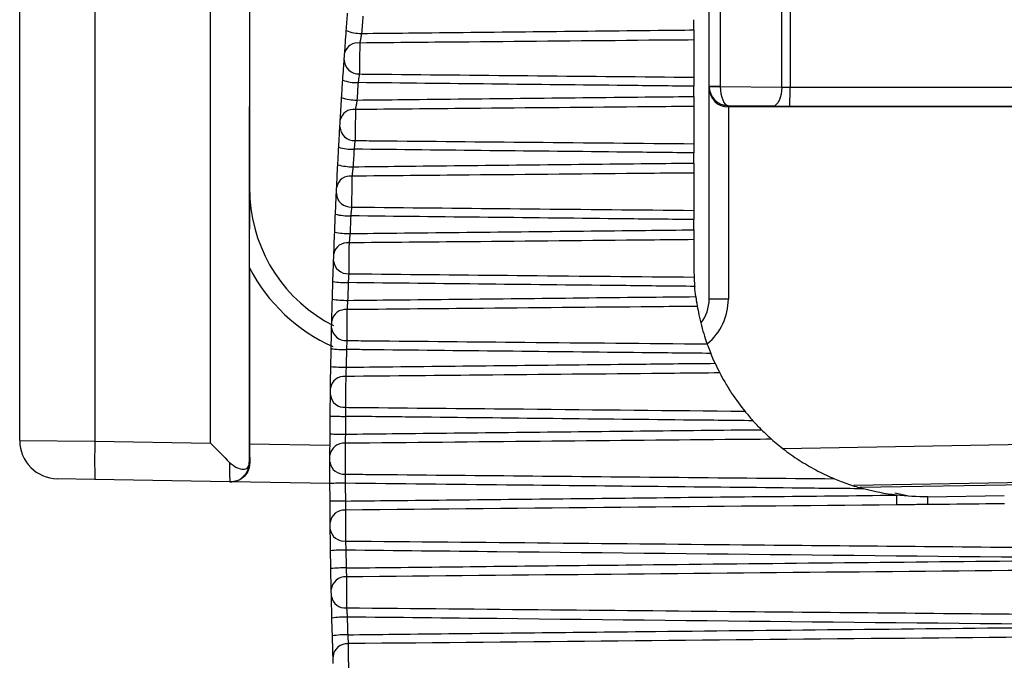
# Model space of a CAD drawing. Header units: millimetres. Extents: x 15358 to 16483, y 10132 to 11382.
# Tile 111 of 166: x 16172 to 16185, y 10672 to 10681. Entities that reach past the tile are written whole.
import ezdxf

# ---------------------------------------------------------------- set-up
doc = ezdxf.new("R2010")
doc.units = ezdxf.units.MM

msp = doc.modelspace()

# ---------------------------------------------------------------- linework, layer by layer
at = {"color": 7, "linetype": 'Continuous', "lineweight": 25}
for p, q in [((16172.918, 10689.931), (16172.918, 10675.27)), ((16171.936, 10675.279), (16171.936, 10689.666)), ((16174.428, 10675.244), (16174.428, 10686.253)), ((16174.937, 10686.253), (16174.937, 10679.633)), ((16181.883, 10679.89), (16181.883, 10685.71)), ((16181.992, 10685.71), (16181.992, 10679.889)), ((16180.936, 10679.899), (16180.936, 10685.689)), ((16181.081, 10685.689), (16181.081, 10679.899)), ((16180.736, 10680.635), (16180.736, 10680.768)), ((16180.736, 10680.504), (16180.736, 10680.018)), ((16180.736, 10679.767), (16180.736, 10679.9)), ((16180.936, 10679.899), (16181.081, 10679.899)), ((16180.936, 10679.876), (16180.936, 10679.899)), ((16180.936, 10677.122), (16180.936, 10679.876)), ((16181.081, 10679.897), (16181.883, 10679.89)), ((16181.992, 10679.889), (16187.736, 10679.887)), ((16174.933, 10679.634), (16174.933, 10674.995)), ((16174.933, 10679.634), (16174.937, 10679.631)), ((16174.937, 10679.633), (16174.937, 10679.631)), ((16174.937, 10678.561), (16174.937, 10679.631)), ((16174.937, 10679.631), (16174.937, 10678.561)), ((16180.736, 10679.637), (16180.736, 10679.15)), ((16181.769, 10679.64), (16181.186, 10679.645)), ((16181.186, 10679.645), (16181.186, 10679.631)), ((16187.736, 10679.631), (16181.186, 10679.631)), ((16181.186, 10679.631), (16181.186, 10677.122)), ((16187.736, 10679.637), (16181.988, 10679.639)), ((16180.736, 10678.898), (16180.736, 10679.031)), ((16180.736, 10678.768), (16180.736, 10678.281)), ((16174.937, 10678.561), (16174.937, 10678.561)), ((16180.736, 10678.027), (16180.736, 10678.161)), ((16180.736, 10677.899), (16180.736, 10677.544)), ((16174.937, 10677.53), (16174.937, 10675.235)), ((16181.186, 10677.122), (16180.936, 10677.122)), ((16171.936, 10675.279), (16172.918, 10675.27)), ((16172.918, 10675.27), (16174.428, 10675.244)), ((16174.937, 10675.235), (16175.986, 10675.217)), ((16181.899, 10675.174), (16186.656, 10675.257)), ((16174.934, 10674.99), (16174.938, 10674.99)), ((16172.918, 10674.771), (16172.427, 10674.779)), ((16174.68, 10674.74), (16172.918, 10674.771)), ((16174.691, 10674.74), (16174.68, 10674.74)), ((16175.986, 10674.717), (16174.691, 10674.74)), ((16185.758, 10674.741), (16182.824, 10674.69)), ((16185.677, 10674.713), (16182.902, 10674.665)), ((16183.519, 10674.559), (16183.358, 10674.593)), ((16183.788, 10674.545), (16184.788, 10674.562))]:
    msp.add_line(p, q, dxfattribs=at)
at = {"color": 7, "linetype": 'Continuous', "lineweight": 25, "flags": 128}
for points in [[(16181.883, 10679.89), (16181.88, 10679.842), (16181.874, 10679.795), (16181.863, 10679.752), (16181.849, 10679.715), (16181.832, 10679.683), (16181.812, 10679.66), (16181.791, 10679.645), (16181.769, 10679.64)], [(16183.379, 10674.566), (16183.379, 10674.547), (16183.38, 10674.528), (16183.38, 10674.51), (16183.38, 10674.493), (16183.38, 10674.477), (16183.38, 10674.463), (16183.38, 10674.45), (16183.381, 10674.439)]]:
    msp.add_lwpolyline(points, dxfattribs=at)
at = {"color": 7, "linetype": 'Continuous', "lineweight": 25}
for centre, radius, start, end in [((16176.384, 10681.065), 0.476, 247.1543, 271.7552), ((16176.347, 10680.291), 0.175, 80.7878, 165.7374), ((16176.36, 10680.248), 0.188, 181.4037, 272.8685), ((16176.338, 10680.479), 0.532, 249.6926, 271.6014), ((16180.955, 10684.946), 5.051, 269.788, 271.4374), ((16178.26, 10679.829), 3.732, 357.0807, 0.9193), ((16176.323, 10680.276), 0.556, 250.601, 271.5419), ((16176.292, 10679.422), 0.176, 81.4415, 166.8724), ((16176.303, 10679.379), 0.187, 182.3971, 273.2584), ((16176.285, 10679.716), 0.638, 253.1823, 271.3609), ((16176.273, 10679.524), 0.674, 254.1111, 271.2919), ((16176.247, 10678.551), 0.177, 82.073, 167.9914), ((16177.187, 10678.561), 2.25, 180, 183.4645), ((16176.937, 10678.561), 2, 180, 183.5534), ((16176.937, 10678.561), 2, 183.5534, 243.0942), ((16176.256, 10678.51), 0.186, 183.4011, 273.6726), ((16176.242, 10679.013), 0.804, 256.7291, 271.0874), ((16176.232, 10678.843), 0.865, 257.6748, 271.0103), ((16176.212, 10677.68), 0.179, 82.6817, 169.095), ((16176.218, 10677.639), 0.185, 184.4162, 274.1113), ((16176.937, 10678.561), 2.25, 207.266, 246.0647), ((16176.209, 10678.437), 1.099, 260.3224, 270.7867), ((16176.202, 10678.327), 1.22, 261.2812, 270.7033), ((16180.436, 10677.122), 0.5, 321.4762, 0), ((16180.436, 10677.122), 0.75, 309.3361, 0), ((16176.187, 10676.807), 0.18, 83.2673, 170.1839), ((16176.191, 10676.767), 0.184, 185.4425, 274.5745), ((16176.187, 10678.228), 1.762, 263.9503, 270.4655), ((16176.183, 10678.336), 2.101, 264.9182, 270.3777), ((16176.172, 10675.935), 0.181, 83.8294, 171.2589), ((16176.174, 10675.894), 0.183, 186.4806, 275.0621), ((16176.178, 10680.123), 4.529, 267.6005, 270.1312), ((16176.182, 10683.168), 7.806, 268.573, 270.0411), ((16172.436, 10675.279), 0.5, 180, 269), ((16180.082, 10675.02), 7.168, 178.0016, 181.9984), ((16176.166, 10675.062), 0.182, 84.3676, 172.3206), ((16174.684, 10674.99), 0.25, 269.0045, 0.0041), ((16176.167, 10675.021), 0.182, 187.5309, 275.574), ((16176.158, 10666.915), 7.806, 89.7917, 91.2598), ((16127.162, 10674.019), 56.629, 0.4304, 0.5326), ((16176.164, 10669.96), 4.529, 89.7016, 92.2325), ((16176.171, 10674.189), 0.183, 84.8817, 173.3695), ((16176.169, 10674.148), 0.181, 188.594, 276.11), ((16176.174, 10671.748), 2.101, 89.4551, 94.9148), ((16176.178, 10671.856), 1.761, 89.3673, 95.8832), ((16176.186, 10673.316), 0.184, 85.3715, 174.4062), ((16176.182, 10673.276), 0.18, 189.6704, 276.6699), ((16176.193, 10671.756), 1.22, 89.1295, 98.5523), ((16176.199, 10671.646), 1.099, 89.0459, 99.512), ((16176.211, 10672.444), 0.185, 85.8369, 175.4312)]:
    msp.add_arc(centre, radius, start, end, dxfattribs=at)
for centre, major_axis, ratio, start_param, end_param in [((16181.186, 10679.898), (-0.177, 0.178), 0.994678, 0.78692, 0.80247), ((16181.186, 10679.895), (0.178, -0.178), 0.983054, 3.933813, 5.489059), ((16181.186, 10679.876), (0.25, 0), 0.982697, 3.141593, 4.712389), ((16181.231, 10679.898), (-0.105, 0.108), 0.991145, 0.791738, 0.807289), ((16181.186, 10679.895), (-0.003, 0.25), 0.41817, 1.558098, 3.113343), ((16181.996, 10679.898), (0.25, 0), 0.03491, 4.24115, 4.694936), ((16174.437, 10679.633), (0.5, 0), 0.017455, 0, 0.116652), ((16174.687, 10679.631), (0.25, 0), 0.017455, 0, 0.017453), ((16181.996, 10679.648), (0.5, 0), 0.017455, 4.24115, 4.694936), ((16174.437, 10675.244), (-0.5, 0.509), 0.008726, 1.562222, 2.075232), ((16174.946, 10675.235), (0, 0.5), 0.017452, 1.570492, 2.084045), ((16174.684, 10675.24), (0.004, 0.5), 0.017451, 2.083958, 3.14144), ((16174.934, 10675.24), (0, 0.25), 0.01745, 2.942201, 3.141288)]:
    msp.add_ellipse(centre, major_axis=major_axis, ratio=ratio, start_param=start_param, end_param=end_param, dxfattribs=at)
for points in [[(16176.199, 10680.626), (16176.205, 10680.702), (16176.21, 10680.777), (16176.216, 10680.853)], [(16176.416, 10680.814), (16176.41, 10680.739), (16176.404, 10680.664), (16176.398, 10680.589)], [(16176.178, 10680.334), (16176.183, 10680.409), (16176.191, 10680.519), (16176.199, 10680.626)], [(16176.153, 10679.98), (16176.16, 10680.087), (16176.167, 10680.186), (16176.171, 10680.243)], [(16176.138, 10679.751), (16176.143, 10679.828), (16176.148, 10679.904), (16176.153, 10679.98)], [(16176.353, 10679.947), (16176.348, 10679.872), (16176.343, 10679.796), (16176.338, 10679.72)], [(16176.121, 10679.462), (16176.125, 10679.535), (16176.132, 10679.644), (16176.138, 10679.751)], [(16176.1, 10679.106), (16176.106, 10679.213), (16176.112, 10679.313), (16176.115, 10679.372)], [(16176.088, 10678.875), (16176.092, 10678.952), (16176.096, 10679.029), (16176.1, 10679.106)], [(16176.3, 10679.079), (16176.296, 10679.002), (16176.292, 10678.926), (16176.288, 10678.85)], [(16176.074, 10678.588), (16176.077, 10678.66), (16176.083, 10678.768), (16176.088, 10678.875)], [(16176.057, 10678.23), (16176.062, 10678.337), (16176.067, 10678.438), (16176.069, 10678.498)], [(16176.048, 10677.999), (16176.051, 10678.076), (16176.054, 10678.153), (16176.057, 10678.23)], [(16176.257, 10678.209), (16176.254, 10678.132), (16176.251, 10678.055), (16176.248, 10677.979)], [(16176.037, 10677.713), (16176.039, 10677.784), (16176.043, 10677.891), (16176.048, 10677.999)], [(16176.024, 10677.353), (16176.028, 10677.461), (16176.031, 10677.562), (16176.034, 10677.624)], [(16180.736, 10677.544), (16180.736, 10677.489), (16180.738, 10677.442), (16180.739, 10677.411)], [(16176.017, 10677.121), (16176.02, 10677.198), (16176.022, 10677.276), (16176.024, 10677.353)], [(16176.224, 10677.338), (16176.222, 10677.261), (16176.22, 10677.184), (16176.217, 10677.107)], [(16180.761, 10677.156), (16180.755, 10677.2), (16180.751, 10677.245), (16180.747, 10677.289)], [(16176.01, 10676.838), (16176.012, 10676.907), (16176.014, 10677.013), (16176.017, 10677.121)], [(16176.002, 10676.476), (16176.004, 10676.583), (16176.006, 10676.686), (16176.008, 10676.749)], [(16175.997, 10676.243), (16175.999, 10676.32), (16176, 10676.398), (16176.002, 10676.476)], [(16176.202, 10676.466), (16176.2, 10676.389), (16176.199, 10676.312), (16176.197, 10676.234)], [(16181.013, 10676.286), (16180.993, 10676.329), (16180.974, 10676.372), (16180.957, 10676.415)], [(16175.993, 10675.962), (16175.994, 10676.03), (16175.995, 10676.135), (16175.997, 10676.243)], [(16181.013, 10676.286), (16181.035, 10676.238), (16181.059, 10676.19), (16181.074, 10676.16)], [(16175.989, 10675.598), (16175.99, 10675.705), (16175.991, 10675.808), (16175.992, 10675.873)], [(16175.987, 10675.364), (16175.988, 10675.442), (16175.988, 10675.52), (16175.989, 10675.598)], [(16176.189, 10675.594), (16176.188, 10675.516), (16176.188, 10675.439), (16176.187, 10675.362)], [(16181.4, 10675.662), (16181.425, 10675.631), (16181.466, 10675.583), (16181.507, 10675.537)], [(16181.618, 10675.42), (16181.58, 10675.458), (16181.543, 10675.497), (16181.507, 10675.537)], [(16175.986, 10675.086), (16175.986, 10675.153), (16175.987, 10675.257), (16175.987, 10675.364)], [(16175.986, 10674.719), (16175.986, 10674.827), (16175.986, 10674.931), (16175.986, 10674.997)], [(16175.987, 10674.486), (16175.987, 10674.564), (16175.986, 10674.641), (16175.986, 10674.719)], [(16176.186, 10674.721), (16176.186, 10674.644), (16176.187, 10674.566), (16176.187, 10674.489)], [(16183.379, 10674.566), (16183.235, 10674.583), (16183.092, 10674.611), (16182.951, 10674.649)], [(16183.788, 10674.545), (16183.651, 10674.543), (16183.514, 10674.55), (16183.379, 10674.566)], [(16175.989, 10674.21), (16175.989, 10674.275), (16175.988, 10674.378), (16175.987, 10674.486)], [(16183.381, 10674.439), (16180.983, 10674.417), (16178.585, 10674.394), (16176.188, 10674.371)], [(16175.994, 10673.841), (16175.992, 10673.948), (16175.991, 10674.053), (16175.99, 10674.121)], [(16175.997, 10673.608), (16175.996, 10673.685), (16175.995, 10673.763), (16175.994, 10673.841)], [(16176.194, 10673.848), (16176.195, 10673.771), (16176.196, 10673.694), (16176.197, 10673.617)], [(16176.003, 10673.334), (16176.001, 10673.398), (16175.999, 10673.5), (16175.997, 10673.608)], [(16176.011, 10672.963), (16176.009, 10673.07), (16176.006, 10673.176), (16176.005, 10673.245)], [(16176.018, 10672.73), (16176.015, 10672.808), (16176.013, 10672.885), (16176.011, 10672.963)], [(16176.211, 10672.976), (16176.213, 10672.899), (16176.215, 10672.822), (16176.218, 10672.745)], [(16176.026, 10672.459), (16176.024, 10672.521), (16176.021, 10672.623), (16176.018, 10672.73)]]:
    msp.add_open_spline(points, degree=3, dxfattribs=at)
for points, knots in [([(16176.398, 10680.589), (16176.396, 10680.577), (16176.394, 10680.565), (16176.392, 10680.553), (16176.389, 10680.536), (16176.385, 10680.52), (16176.383, 10680.505), (16176.38, 10680.49), (16176.377, 10680.476), (16176.375, 10680.464)], [0, 0, 0, 0, 0.000036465, 0.000036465, 0.000036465, 0.0000880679, 0.0000880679, 0.0000880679, 0.0001394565, 0.0001394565, 0.0001394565, 0.0001394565]), ([(16176.398, 10680.589), (16176.602, 10680.591), (16176.806, 10680.593), (16177.01, 10680.595), (16178.096, 10680.607), (16179.182, 10680.619), (16180.268, 10680.63), (16180.424, 10680.632), (16180.58, 10680.633), (16180.736, 10680.635)], [0.000202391, 0.000202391, 0.000202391, 0.000202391, 0.000814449, 0.000814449, 0.000814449, 0.004072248, 0.004072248, 0.004072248, 0.004540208, 0.004540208, 0.004540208, 0.004540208]), ([(16180.736, 10680.635), (16180.736, 10680.618), (16180.736, 10680.601), (16180.736, 10680.585), (16180.736, 10680.568), (16180.736, 10680.553), (16180.736, 10680.538), (16180.736, 10680.525), (16180.736, 10680.514), (16180.736, 10680.504)], [0, 0, 0, 0, 0.0000503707, 0.0000503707, 0.0000503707, 0.0001007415, 0.0001007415, 0.0001007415, 0.0001461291, 0.0001461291, 0.0001461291, 0.0001461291]), ([(16176.375, 10680.464), (16176.375, 10680.409), (16176.373, 10680.329), (16176.371, 10680.174), (16176.37, 10680.101), (16176.369, 10680.06)], [0, 0, 0, 0, 0.5, 0.5, 1, 1, 1, 1]), ([(16180.736, 10680.504), (16180.54, 10680.502), (16180.345, 10680.5), (16180.149, 10680.499), (16179.367, 10680.491), (16178.585, 10680.484), (16177.803, 10680.477), (16177.327, 10680.473), (16176.851, 10680.468), (16176.375, 10680.464)], [0, 0, 0, 0, 0.000586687, 0.000586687, 0.000586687, 0.002933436, 0.002933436, 0.002933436, 0.00436074, 0.00436074, 0.00436074, 0.00436074]), ([(16176.171, 10680.243), (16176.171, 10680.245), (16176.171, 10680.246), (16176.172, 10680.247), (16176.172, 10680.252), (16176.172, 10680.257), (16176.173, 10680.262), (16176.173, 10680.268), (16176.173, 10680.274), (16176.174, 10680.28), (16176.174, 10680.287), (16176.175, 10680.293), (16176.175, 10680.3), (16176.176, 10680.306), (16176.176, 10680.313), (16176.177, 10680.318), (16176.177, 10680.324), (16176.177, 10680.33), (16176.178, 10680.334)], [0, 0, 0, 0, 0.0000072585, 0.0000072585, 0.0000072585, 0.0000270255, 0.0000270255, 0.0000270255, 0.0000468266, 0.0000468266, 0.0000468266, 0.0000666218, 0.0000666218, 0.0000666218, 0.0000863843, 0.0000863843, 0.0000863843, 0.0001061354, 0.0001061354, 0.0001061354, 0.0001061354]), ([(16176.369, 10680.06), (16176.368, 10680.053), (16176.367, 10680.046), (16176.366, 10680.037), (16176.364, 10680.025), (16176.362, 10680.011), (16176.36, 10679.996), (16176.358, 10679.981), (16176.355, 10679.964), (16176.353, 10679.947)], [0, 0, 0, 0, 0.0000358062, 0.0000358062, 0.0000358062, 0.0000869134, 0.0000869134, 0.0000869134, 0.000138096, 0.000138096, 0.000138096, 0.000138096]), ([(16176.369, 10680.06), (16176.468, 10680.059), (16176.567, 10680.058), (16176.666, 10680.057), (16177.343, 10680.05), (16178.019, 10680.044), (16178.696, 10680.037), (16179.376, 10680.031), (16180.056, 10680.024), (16180.736, 10680.018)], [0.000210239, 0.000210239, 0.000210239, 0.000210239, 0.00050749, 0.00050749, 0.00050749, 0.00253745, 0.00253745, 0.00253745, 0.004577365, 0.004577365, 0.004577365, 0.004577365]), ([(16180.736, 10679.9), (16180.438, 10679.903), (16180.14, 10679.907), (16179.842, 10679.91), (16178.679, 10679.922), (16177.516, 10679.935), (16176.353, 10679.947)], [0, 0, 0, 0, 0.000893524, 0.000893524, 0.000893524, 0.004383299, 0.004383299, 0.004383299, 0.004383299]), ([(16180.736, 10680.018), (16180.736, 10680.01), (16180.736, 10679.999), (16180.736, 10679.987), (16180.736, 10679.974), (16180.736, 10679.96), (16180.736, 10679.944), (16180.736, 10679.93), (16180.736, 10679.915), (16180.736, 10679.9)], [0, 0, 0, 0, 0.0000503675, 0.0000503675, 0.0000503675, 0.0001007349, 0.0001007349, 0.0001007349, 0.0001461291, 0.0001461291, 0.0001461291, 0.0001461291]), ([(16176.338, 10679.72), (16176.336, 10679.708), (16176.334, 10679.696), (16176.332, 10679.684), (16176.33, 10679.668), (16176.327, 10679.651), (16176.325, 10679.636), (16176.322, 10679.621), (16176.32, 10679.608), (16176.319, 10679.596)], [0, 0, 0, 0, 0.0000361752, 0.0000361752, 0.0000361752, 0.000087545, 0.000087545, 0.000087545, 0.0001387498, 0.0001387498, 0.0001387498, 0.0001387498]), ([(16176.338, 10679.72), (16176.542, 10679.722), (16176.746, 10679.724), (16176.95, 10679.727), (16178.034, 10679.738), (16179.119, 10679.75), (16180.203, 10679.762), (16180.381, 10679.763), (16180.558, 10679.765), (16180.736, 10679.767)], [0.000201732, 0.000201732, 0.000201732, 0.000201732, 0.000813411, 0.000813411, 0.000813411, 0.004067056, 0.004067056, 0.004067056, 0.004599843, 0.004599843, 0.004599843, 0.004599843]), ([(16180.736, 10679.767), (16180.736, 10679.75), (16180.736, 10679.733), (16180.736, 10679.717), (16180.736, 10679.701), (16180.736, 10679.685), (16180.736, 10679.671), (16180.736, 10679.658), (16180.736, 10679.646), (16180.736, 10679.637)], [0, 0, 0, 0, 0.0000503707, 0.0000503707, 0.0000503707, 0.0001007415, 0.0001007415, 0.0001007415, 0.0001461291, 0.0001461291, 0.0001461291, 0.0001461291]), ([(16176.319, 10679.596), (16176.318, 10679.542), (16176.317, 10679.463), (16176.315, 10679.309), (16176.314, 10679.235), (16176.313, 10679.192)], [0, 0, 0, 0, 0.5, 0.5, 1, 1, 1, 1]), ([(16180.736, 10679.637), (16180.54, 10679.635), (16180.345, 10679.633), (16180.149, 10679.631), (16179.367, 10679.624), (16178.585, 10679.617), (16177.803, 10679.61), (16177.308, 10679.605), (16176.813, 10679.601), (16176.319, 10679.596)], [0, 0, 0, 0, 0.000586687, 0.000586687, 0.000586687, 0.002933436, 0.002933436, 0.002933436, 0.004417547, 0.004417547, 0.004417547, 0.004417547]), ([(16176.115, 10679.372), (16176.115, 10679.373), (16176.116, 10679.374), (16176.116, 10679.376), (16176.116, 10679.38), (16176.116, 10679.385), (16176.116, 10679.391), (16176.117, 10679.396), (16176.117, 10679.402), (16176.118, 10679.409), (16176.118, 10679.415), (16176.118, 10679.422), (16176.119, 10679.428), (16176.119, 10679.434), (16176.119, 10679.441), (16176.12, 10679.446), (16176.12, 10679.452), (16176.12, 10679.457), (16176.121, 10679.462)], [0, 0, 0, 0, 0.0000071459, 0.0000071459, 0.0000071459, 0.0000267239, 0.0000267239, 0.0000267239, 0.0000463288, 0.0000463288, 0.0000463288, 0.00006593, 0.00006593, 0.00006593, 0.0000855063, 0.0000855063, 0.0000855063, 0.0001050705, 0.0001050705, 0.0001050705, 0.0001050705]), ([(16176.313, 10679.192), (16176.313, 10679.186), (16176.312, 10679.178), (16176.311, 10679.169), (16176.309, 10679.157), (16176.307, 10679.143), (16176.306, 10679.128), (16176.304, 10679.112), (16176.302, 10679.096), (16176.3, 10679.079)], [0, 0, 0, 0, 0.0000356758, 0.0000356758, 0.0000356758, 0.0000866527, 0.0000866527, 0.0000866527, 0.0001376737, 0.0001376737, 0.0001376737, 0.0001376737]), ([(16176.313, 10679.192), (16176.413, 10679.191), (16176.512, 10679.19), (16176.612, 10679.189), (16177.287, 10679.183), (16177.963, 10679.176), (16178.638, 10679.17), (16179.337, 10679.163), (16180.037, 10679.157), (16180.736, 10679.15)], [0.000208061, 0.000208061, 0.000208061, 0.000208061, 0.000506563, 0.000506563, 0.000506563, 0.002532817, 0.002532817, 0.002532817, 0.00463091, 0.00463091, 0.00463091, 0.00463091]), ([(16180.736, 10679.031), (16180.438, 10679.034), (16180.14, 10679.037), (16179.842, 10679.041), (16178.662, 10679.053), (16177.481, 10679.066), (16176.3, 10679.079)], [0, 0, 0, 0, 0.000893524, 0.000893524, 0.000893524, 0.004436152, 0.004436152, 0.004436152, 0.004436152]), ([(16180.736, 10679.15), (16180.736, 10679.142), (16180.736, 10679.131), (16180.736, 10679.118), (16180.736, 10679.106), (16180.736, 10679.091), (16180.736, 10679.075), (16180.736, 10679.061), (16180.736, 10679.046), (16180.736, 10679.031)], [0, 0, 0, 0, 0.0000503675, 0.0000503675, 0.0000503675, 0.0001007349, 0.0001007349, 0.0001007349, 0.0001461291, 0.0001461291, 0.0001461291, 0.0001461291]), ([(16176.288, 10678.85), (16176.492, 10678.852), (16176.695, 10678.854), (16176.899, 10678.857), (16177.982, 10678.868), (16179.066, 10678.88), (16180.149, 10678.892), (16180.345, 10678.894), (16180.54, 10678.896), (16180.736, 10678.898)], [0.00020118, 0.00020118, 0.00020118, 0.00020118, 0.000812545, 0.000812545, 0.000812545, 0.004062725, 0.004062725, 0.004062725, 0.004649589, 0.004649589, 0.004649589, 0.004649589]), ([(16180.736, 10678.898), (16180.736, 10678.881), (16180.736, 10678.864), (16180.736, 10678.848), (16180.736, 10678.831), (16180.736, 10678.816), (16180.736, 10678.802), (16180.736, 10678.789), (16180.736, 10678.778), (16180.736, 10678.768)], [0, 0, 0, 0, 0.0000503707, 0.0000503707, 0.0000503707, 0.0001007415, 0.0001007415, 0.0001007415, 0.0001461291, 0.0001461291, 0.0001461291, 0.0001461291]), ([(16176.288, 10678.85), (16176.286, 10678.838), (16176.285, 10678.826), (16176.283, 10678.814), (16176.281, 10678.798), (16176.279, 10678.781), (16176.277, 10678.767), (16176.275, 10678.752), (16176.273, 10678.738), (16176.272, 10678.727)], [0, 0, 0, 0, 0.0000359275, 0.0000359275, 0.0000359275, 0.0000871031, 0.0000871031, 0.0000871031, 0.0001381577, 0.0001381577, 0.0001381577, 0.0001381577]), ([(16180.736, 10678.768), (16180.54, 10678.767), (16180.345, 10678.765), (16180.149, 10678.763), (16179.367, 10678.756), (16178.585, 10678.748), (16177.803, 10678.741), (16177.292, 10678.736), (16176.782, 10678.732), (16176.272, 10678.727)], [0, 0, 0, 0, 0.000586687, 0.000586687, 0.000586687, 0.002933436, 0.002933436, 0.002933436, 0.004464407, 0.004464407, 0.004464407, 0.004464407]), ([(16176.272, 10678.727), (16176.271, 10678.674), (16176.27, 10678.596), (16176.269, 10678.441), (16176.268, 10678.367), (16176.267, 10678.323)], [0, 0, 0, 0, 0.5, 0.5, 1, 1, 1, 1]), ([(16176.069, 10678.498), (16176.07, 10678.5), (16176.07, 10678.501), (16176.07, 10678.503), (16176.07, 10678.507), (16176.07, 10678.512), (16176.07, 10678.518), (16176.071, 10678.523), (16176.071, 10678.529), (16176.071, 10678.536), (16176.072, 10678.542), (16176.072, 10678.549), (16176.072, 10678.555), (16176.072, 10678.561), (16176.073, 10678.567), (16176.073, 10678.573), (16176.073, 10678.579), (16176.074, 10678.584), (16176.074, 10678.588)], [0, 0, 0, 0, 0.0000070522, 0.0000070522, 0.0000070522, 0.0000264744, 0.0000264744, 0.0000264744, 0.0000459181, 0.0000459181, 0.0000459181, 0.0000653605, 0.0000653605, 0.0000653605, 0.0000847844, 0.0000847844, 0.0000847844, 0.0001041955, 0.0001041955, 0.0001041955, 0.0001041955]), ([(16174.937, 10677.53), (16174.937, 10677.687), (16174.937, 10677.84), (16174.938, 10678.066), (16174.939, 10678.14), (16174.939, 10678.251), (16174.94, 10678.288), (16174.94, 10678.342), (16174.94, 10678.36), (16174.941, 10678.395), (16174.941, 10678.413), (16174.941, 10678.425)], [0, 0, 0, 0, 0.5, 0.5, 0.75, 0.75, 0.875, 0.875, 0.9375, 0.9375, 1, 1, 1, 1]), ([(16174.941, 10678.425), (16174.941, 10678.428), (16174.941, 10678.432), (16174.941, 10678.435), (16174.941, 10678.436), (16174.941, 10678.436), (16174.941, 10678.437)], [0, 0, 0, 0, 0.0000172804, 0.0000172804, 0.0000172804, 0.00002049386, 0.00002049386, 0.00002049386, 0.00002049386]), ([(16176.267, 10678.323), (16176.267, 10678.317), (16176.266, 10678.309), (16176.265, 10678.3), (16176.264, 10678.288), (16176.263, 10678.273), (16176.261, 10678.258), (16176.26, 10678.242), (16176.259, 10678.226), (16176.257, 10678.209)], [0, 0, 0, 0, 0.0000355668, 0.0000355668, 0.0000355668, 0.000086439, 0.000086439, 0.000086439, 0.0001373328, 0.0001373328, 0.0001373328, 0.0001373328]), ([(16176.267, 10678.323), (16176.367, 10678.323), (16176.467, 10678.322), (16176.567, 10678.321), (16177.242, 10678.314), (16177.916, 10678.308), (16178.59, 10678.301), (16179.306, 10678.294), (16180.021, 10678.288), (16180.736, 10678.281)], [0.000205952, 0.000205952, 0.000205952, 0.000205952, 0.000505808, 0.000505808, 0.000505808, 0.002529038, 0.002529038, 0.002529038, 0.004674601, 0.004674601, 0.004674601, 0.004674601]), ([(16180.736, 10678.281), (16180.736, 10678.272), (16180.736, 10678.261), (16180.736, 10678.248), (16180.736, 10678.236), (16180.736, 10678.221), (16180.736, 10678.205), (16180.736, 10678.191), (16180.736, 10678.176), (16180.736, 10678.161)], [0, 0, 0, 0, 0.0000503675, 0.0000503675, 0.0000503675, 0.0001007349, 0.0001007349, 0.0001007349, 0.0001461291, 0.0001461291, 0.0001461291, 0.0001461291]), ([(16180.736, 10678.161), (16180.438, 10678.164), (16180.14, 10678.167), (16179.842, 10678.17), (16178.647, 10678.183), (16177.452, 10678.196), (16176.257, 10678.209)], [0, 0, 0, 0, 0.000893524, 0.000893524, 0.000893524, 0.004479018, 0.004479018, 0.004479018, 0.004479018]), ([(16176.248, 10677.979), (16176.451, 10677.981), (16176.655, 10677.983), (16176.859, 10677.985), (16177.941, 10677.997), (16179.023, 10678.009), (16180.106, 10678.02), (16180.316, 10678.023), (16180.526, 10678.025), (16180.736, 10678.027)], [0.000200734, 0.000200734, 0.000200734, 0.000200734, 0.000811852, 0.000811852, 0.000811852, 0.004059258, 0.004059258, 0.004059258, 0.004689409, 0.004689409, 0.004689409, 0.004689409]), ([(16180.736, 10678.027), (16180.736, 10678.01), (16180.736, 10677.993), (16180.736, 10677.977), (16180.736, 10677.961), (16180.736, 10677.945), (16180.736, 10677.932), (16180.736, 10677.919), (16180.736, 10677.908), (16180.736, 10677.899)], [0, 0, 0, 0, 0.0000503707, 0.0000503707, 0.0000503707, 0.0001007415, 0.0001007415, 0.0001007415, 0.0001461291, 0.0001461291, 0.0001461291, 0.0001461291]), ([(16176.248, 10677.979), (16176.246, 10677.967), (16176.245, 10677.955), (16176.244, 10677.943), (16176.242, 10677.927), (16176.24, 10677.911), (16176.239, 10677.896), (16176.237, 10677.881), (16176.236, 10677.868), (16176.235, 10677.857)], [0, 0, 0, 0, 0.0000357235, 0.0000357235, 0.0000357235, 0.0000867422, 0.0000867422, 0.0000867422, 0.0001376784, 0.0001376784, 0.0001376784, 0.0001376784]), ([(16180.736, 10677.899), (16180.54, 10677.897), (16180.345, 10677.895), (16180.149, 10677.893), (16179.367, 10677.886), (16178.585, 10677.879), (16177.803, 10677.871), (16177.28, 10677.867), (16176.757, 10677.862), (16176.235, 10677.857)], [0, 0, 0, 0, 0.000586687, 0.000586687, 0.000586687, 0.002933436, 0.002933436, 0.002933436, 0.004501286, 0.004501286, 0.004501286, 0.004501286]), ([(16176.235, 10677.857), (16176.234, 10677.805), (16176.234, 10677.727), (16176.233, 10677.573), (16176.232, 10677.499), (16176.232, 10677.454)], [0, 0, 0, 0, 0.5, 0.5, 1, 1, 1, 1]), ([(16176.034, 10677.624), (16176.034, 10677.626), (16176.034, 10677.627), (16176.034, 10677.629), (16176.034, 10677.633), (16176.034, 10677.638), (16176.034, 10677.644), (16176.034, 10677.649), (16176.035, 10677.655), (16176.035, 10677.662), (16176.035, 10677.668), (16176.035, 10677.674), (16176.036, 10677.681), (16176.036, 10677.687), (16176.036, 10677.693), (16176.036, 10677.699), (16176.036, 10677.704), (16176.037, 10677.709), (16176.037, 10677.713)], [0, 0, 0, 0, 0.0000069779, 0.0000069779, 0.0000069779, 0.0000262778, 0.0000262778, 0.0000262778, 0.0000455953, 0.0000455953, 0.0000455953, 0.0000649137, 0.0000649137, 0.0000649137, 0.0000842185, 0.0000842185, 0.0000842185, 0.00010351, 0.00010351, 0.00010351, 0.00010351]), ([(16176.232, 10677.454), (16176.231, 10677.447), (16176.231, 10677.439), (16176.23, 10677.43), (16176.229, 10677.417), (16176.228, 10677.403), (16176.227, 10677.387), (16176.226, 10677.372), (16176.225, 10677.355), (16176.224, 10677.338)], [0, 0, 0, 0, 0.0000354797, 0.0000354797, 0.0000354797, 0.0000862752, 0.0000862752, 0.0000862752, 0.0001370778, 0.0001370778, 0.0001370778, 0.0001370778]), ([(16176.232, 10677.454), (16176.332, 10677.453), (16176.433, 10677.452), (16176.533, 10677.451), (16177.207, 10677.444), (16177.88, 10677.438), (16178.554, 10677.431), (16179.282, 10677.424), (16180.011, 10677.418), (16180.739, 10677.411)], [0.000203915, 0.000203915, 0.000203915, 0.000203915, 0.000505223, 0.000505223, 0.000505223, 0.002526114, 0.002526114, 0.002526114, 0.004711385, 0.004711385, 0.004711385, 0.004711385]), ([(16180.739, 10677.411), (16180.739, 10677.402), (16180.74, 10677.391), (16180.741, 10677.378), (16180.741, 10677.365), (16180.742, 10677.35), (16180.743, 10677.334), (16180.744, 10677.32), (16180.746, 10677.304), (16180.747, 10677.289)], [0, 0, 0, 0, 0.000050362, 0.000050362, 0.000050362, 0.0001007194, 0.0001007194, 0.0001007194, 0.0001464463, 0.0001464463, 0.0001464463, 0.0001464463]), ([(16180.747, 10677.289), (16180.449, 10677.292), (16180.151, 10677.295), (16179.853, 10677.299), (16178.644, 10677.311), (16177.434, 10677.325), (16176.224, 10677.338)], [0, 0, 0, 0, 0.000893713, 0.000893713, 0.000893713, 0.004522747, 0.004522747, 0.004522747, 0.004522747]), ([(16176.217, 10677.107), (16176.216, 10677.095), (16176.215, 10677.083), (16176.214, 10677.071), (16176.213, 10677.055), (16176.212, 10677.039), (16176.211, 10677.024), (16176.21, 10677.01), (16176.209, 10676.997), (16176.208, 10676.986)], [0, 0, 0, 0, 0.0000355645, 0.0000355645, 0.0000355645, 0.0000864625, 0.0000864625, 0.0000864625, 0.0001373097, 0.0001373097, 0.0001373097, 0.0001373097]), ([(16176.217, 10677.107), (16176.421, 10677.109), (16176.625, 10677.111), (16176.828, 10677.114), (16177.91, 10677.125), (16178.992, 10677.137), (16180.073, 10677.149), (16180.303, 10677.151), (16180.532, 10677.153), (16180.761, 10677.156)], [0.000200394, 0.000200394, 0.000200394, 0.000200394, 0.000811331, 0.000811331, 0.000811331, 0.004056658, 0.004056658, 0.004056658, 0.004744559, 0.004744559, 0.004744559, 0.004744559]), ([(16180.761, 10677.156), (16180.763, 10677.139), (16180.766, 10677.122), (16180.768, 10677.106), (16180.771, 10677.089), (16180.773, 10677.074), (16180.775, 10677.06), (16180.777, 10677.048), (16180.779, 10677.038), (16180.781, 10677.029)], [0, 0, 0, 0, 0.0000511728, 0.0000511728, 0.0000511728, 0.0001023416, 0.0001023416, 0.0001023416, 0.0001473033, 0.0001473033, 0.0001473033, 0.0001473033]), ([(16176.208, 10676.986), (16176.208, 10676.936), (16176.207, 10676.858), (16176.206, 10676.704), (16176.206, 10676.629), (16176.206, 10676.583)], [0, 0, 0, 0, 0.5, 0.5, 1, 1, 1, 1]), ([(16180.781, 10677.029), (16180.585, 10677.027), (16180.389, 10677.025), (16180.193, 10677.023), (16179.41, 10677.016), (16178.627, 10677.009), (16177.843, 10677.001), (16177.298, 10676.996), (16176.753, 10676.991), (16176.208, 10676.986)], [0, 0, 0, 0, 0.00058746, 0.00058746, 0.00058746, 0.0029373, 0.0029373, 0.0029373, 0.00457282, 0.00457282, 0.00457282, 0.00457282]), ([(16180.781, 10677.029), (16180.791, 10676.971), (16180.81, 10676.873), (16180.861, 10676.681), (16180.891, 10676.59), (16180.91, 10676.538)], [0, 0, 0, 0, 0.5, 0.5, 1, 1, 1, 1]), ([(16176.008, 10676.749), (16176.008, 10676.751), (16176.008, 10676.752), (16176.008, 10676.754), (16176.008, 10676.758), (16176.008, 10676.763), (16176.008, 10676.769), (16176.008, 10676.774), (16176.008, 10676.781), (16176.009, 10676.787), (16176.009, 10676.793), (16176.009, 10676.8), (16176.009, 10676.806), (16176.009, 10676.812), (16176.009, 10676.818), (16176.009, 10676.824), (16176.01, 10676.829), (16176.01, 10676.834), (16176.01, 10676.838)], [0, 0, 0, 0, 0.0000069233, 0.0000069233, 0.0000069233, 0.0000261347, 0.0000261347, 0.0000261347, 0.000045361, 0.000045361, 0.000045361, 0.0000645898, 0.0000645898, 0.0000645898, 0.0000838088, 0.0000838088, 0.0000838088, 0.0001030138, 0.0001030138, 0.0001030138, 0.0001030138]), ([(16176.206, 10676.583), (16176.206, 10676.576), (16176.205, 10676.568), (16176.205, 10676.559), (16176.204, 10676.546), (16176.204, 10676.531), (16176.203, 10676.515), (16176.203, 10676.5), (16176.202, 10676.483), (16176.202, 10676.466)], [0, 0, 0, 0, 0.0000354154, 0.0000354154, 0.0000354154, 0.0000861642, 0.0000861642, 0.0000861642, 0.0001369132, 0.0001369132, 0.0001369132, 0.0001369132]), ([(16176.206, 10676.583), (16176.307, 10676.582), (16176.408, 10676.581), (16176.509, 10676.58), (16177.182, 10676.574), (16177.855, 10676.567), (16178.528, 10676.561), (16179.322, 10676.553), (16180.116, 10676.546), (16180.91, 10676.538)], [0.000201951, 0.000201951, 0.000201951, 0.000201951, 0.00050481, 0.00050481, 0.00050481, 0.002524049, 0.002524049, 0.002524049, 0.004906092, 0.004906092, 0.004906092, 0.004906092]), ([(16180.957, 10676.415), (16180.658, 10676.418), (16180.359, 10676.421), (16180.059, 10676.424), (16178.863, 10676.437), (16177.667, 10676.45), (16176.47, 10676.463), (16176.381, 10676.464), (16176.291, 10676.465), (16176.202, 10676.466)], [0, 0, 0, 0, 0.00089737, 0.00089737, 0.00089737, 0.004486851, 0.004486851, 0.004486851, 0.004755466, 0.004755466, 0.004755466, 0.004755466]), ([(16180.91, 10676.538), (16180.913, 10676.529), (16180.917, 10676.517), (16180.922, 10676.504), (16180.927, 10676.491), (16180.932, 10676.476), (16180.938, 10676.461), (16180.944, 10676.446), (16180.95, 10676.43), (16180.957, 10676.415)], [0, 0, 0, 0, 0.0000521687, 0.0000521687, 0.0000521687, 0.0001041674, 0.0001041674, 0.0001041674, 0.0001543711, 0.0001543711, 0.0001543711, 0.0001543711]), ([(16176.197, 10676.234), (16176.197, 10676.223), (16176.196, 10676.211), (16176.195, 10676.199), (16176.194, 10676.183), (16176.194, 10676.167), (16176.193, 10676.152), (16176.192, 10676.138), (16176.192, 10676.125), (16176.191, 10676.114)], [0, 0, 0, 0, 0.0000354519, 0.0000354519, 0.0000354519, 0.0000862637, 0.0000862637, 0.0000862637, 0.0001370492, 0.0001370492, 0.0001370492, 0.0001370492]), ([(16176.197, 10676.234), (16176.401, 10676.237), (16176.604, 10676.239), (16176.808, 10676.241), (16177.889, 10676.253), (16178.97, 10676.265), (16180.052, 10676.276), (16180.372, 10676.28), (16180.692, 10676.283), (16181.013, 10676.286)], [0.000200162, 0.000200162, 0.000200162, 0.000200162, 0.000810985, 0.000810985, 0.000810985, 0.004054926, 0.004054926, 0.004054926, 0.005015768, 0.005015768, 0.005015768, 0.005015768]), ([(16176.191, 10676.114), (16176.191, 10676.065), (16176.191, 10675.989), (16176.19, 10675.835), (16176.19, 10675.759), (16176.19, 10675.712)], [0, 0, 0, 0, 0.5, 0.5, 1, 1, 1, 1]), ([(16181.074, 10676.16), (16180.877, 10676.159), (16180.679, 10676.157), (16180.482, 10676.155), (16179.692, 10676.147), (16178.902, 10676.14), (16178.112, 10676.133), (16178.088, 10676.132), (16178.064, 10676.132), (16178.04, 10676.132), (16177.424, 10676.126), (16176.807, 10676.12), (16176.191, 10676.114)], [0, 0, 0, 0, 0.000592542, 0.000592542, 0.000592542, 0.002962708, 0.002962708, 0.002962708, 0.003034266, 0.003034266, 0.003034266, 0.004883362, 0.004883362, 0.004883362, 0.004883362]), ([(16181.074, 10676.16), (16181.09, 10676.13), (16181.113, 10676.088), (16181.165, 10675.998), (16181.194, 10675.949), (16181.287, 10675.809), (16181.354, 10675.719), (16181.4, 10675.662)], [0, 0, 0, 0, 0.25, 0.25, 0.5, 0.5, 1, 1, 1, 1]), ([(16175.992, 10675.873), (16175.992, 10675.875), (16175.992, 10675.876), (16175.992, 10675.878), (16175.992, 10675.882), (16175.992, 10675.888), (16175.992, 10675.893), (16175.992, 10675.899), (16175.992, 10675.905), (16175.992, 10675.911), (16175.992, 10675.918), (16175.992, 10675.924), (16175.992, 10675.93), (16175.993, 10675.936), (16175.993, 10675.942), (16175.993, 10675.948), (16175.993, 10675.953), (16175.993, 10675.958), (16175.993, 10675.962)], [0, 0, 0, 0, 0.0000068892, 0.0000068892, 0.0000068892, 0.0000260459, 0.0000260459, 0.0000260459, 0.000045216, 0.000045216, 0.000045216, 0.0000643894, 0.0000643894, 0.0000643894, 0.0000835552, 0.0000835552, 0.0000835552, 0.0001027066, 0.0001027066, 0.0001027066, 0.0001027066]), ([(16176.19, 10675.712), (16176.19, 10675.704), (16176.19, 10675.696), (16176.19, 10675.687), (16176.19, 10675.674), (16176.189, 10675.659), (16176.189, 10675.643), (16176.189, 10675.628), (16176.189, 10675.611), (16176.189, 10675.594)], [0, 0, 0, 0, 0.0000353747, 0.0000353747, 0.0000353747, 0.0000861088, 0.0000861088, 0.0000861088, 0.0001368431, 0.0001368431, 0.0001368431, 0.0001368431]), ([(16176.19, 10675.712), (16176.292, 10675.711), (16176.393, 10675.71), (16176.495, 10675.709), (16177.167, 10675.702), (16177.84, 10675.696), (16178.513, 10675.69), (16179.475, 10675.68), (16180.437, 10675.671), (16181.4, 10675.662)], [0.000200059, 0.000200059, 0.000200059, 0.000200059, 0.000504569, 0.000504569, 0.000504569, 0.002522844, 0.002522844, 0.002522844, 0.005410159, 0.005410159, 0.005410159, 0.005410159]), ([(16181.507, 10675.537), (16181.205, 10675.54), (16180.902, 10675.543), (16180.6, 10675.546), (16179.391, 10675.559), (16178.182, 10675.572), (16176.972, 10675.585), (16176.711, 10675.588), (16176.45, 10675.591), (16176.189, 10675.594)], [0, 0, 0, 0, 0.000906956, 0.000906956, 0.000906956, 0.00453478, 0.00453478, 0.00453478, 0.00531844, 0.00531844, 0.00531844, 0.00531844]), ([(16176.187, 10675.362), (16176.187, 10675.35), (16176.187, 10675.338), (16176.186, 10675.327), (16176.186, 10675.31), (16176.185, 10675.294), (16176.185, 10675.28), (16176.185, 10675.266), (16176.185, 10675.253), (16176.184, 10675.243)], [0, 0, 0, 0, 0.0000353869, 0.0000353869, 0.0000353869, 0.0000861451, 0.0000861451, 0.0000861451, 0.000136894, 0.000136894, 0.000136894, 0.000136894]), ([(16176.187, 10675.362), (16176.391, 10675.364), (16176.594, 10675.366), (16176.798, 10675.369), (16177.879, 10675.38), (16178.96, 10675.392), (16180.041, 10675.404), (16180.567, 10675.409), (16181.092, 10675.415), (16181.618, 10675.42)], [0.000200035, 0.000200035, 0.000200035, 0.000200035, 0.000810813, 0.000810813, 0.000810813, 0.004054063, 0.004054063, 0.004054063, 0.005630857, 0.005630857, 0.005630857, 0.005630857]), ([(16181.618, 10675.42), (16181.641, 10675.397), (16181.665, 10675.374), (16181.711, 10675.331), (16181.733, 10675.311), (16181.751, 10675.295)], [0, 0, 0, 0, 0.5, 0.5, 1, 1, 1, 1]), ([(16181.751, 10675.295), (16181.549, 10675.293), (16181.348, 10675.292), (16181.146, 10675.29), (16180.341, 10675.282), (16179.535, 10675.275), (16178.73, 10675.267), (16177.881, 10675.259), (16177.033, 10675.251), (16176.184, 10675.243)], [0, 0, 0, 0, 0.000604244, 0.000604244, 0.000604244, 0.00302122, 0.00302122, 0.00302122, 0.005566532, 0.005566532, 0.005566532, 0.005566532]), ([(16176.184, 10675.243), (16176.184, 10675.195), (16176.184, 10675.119), (16176.184, 10674.965), (16176.184, 10674.888), (16176.184, 10674.84)], [0, 0, 0, 0, 0.5, 0.5, 1, 1, 1, 1]), ([(16181.751, 10675.295), (16181.796, 10675.255), (16181.859, 10675.203), (16181.993, 10675.101), (16182.064, 10675.052), (16182.209, 10674.961), (16182.283, 10674.919), (16182.429, 10674.843), (16182.503, 10674.808), (16182.571, 10674.78)], [0, 0, 0, 0, 0.25, 0.25, 0.5, 0.5, 0.75, 0.75, 1, 1, 1, 1]), ([(16175.986, 10674.997), (16175.986, 10674.999), (16175.986, 10675), (16175.986, 10675.002), (16175.986, 10675.006), (16175.986, 10675.012), (16175.986, 10675.017), (16175.986, 10675.023), (16175.986, 10675.029), (16175.986, 10675.036), (16175.986, 10675.042), (16175.986, 10675.048), (16175.986, 10675.055), (16175.986, 10675.061), (16175.986, 10675.067), (16175.986, 10675.072), (16175.986, 10675.077), (16175.986, 10675.082), (16175.986, 10675.086)], [0, 0, 0, 0, 0.0000068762, 0.0000068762, 0.0000068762, 0.0000260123, 0.0000260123, 0.0000260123, 0.000045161, 0.000045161, 0.000045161, 0.0000643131, 0.0000643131, 0.0000643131, 0.0000834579, 0.0000834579, 0.0000834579, 0.0001025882, 0.0001025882, 0.0001025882, 0.0001025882]), ([(16174.675, 10674.994), (16174.733, 10674.935), (16174.804, 10674.906), (16174.877, 10674.904), (16174.897, 10674.91), (16174.917, 10674.93), (16174.922, 10674.938), (16174.928, 10674.954), (16174.93, 10674.96), (16174.933, 10674.974), (16174.933, 10674.983), (16174.933, 10674.995)], [0, 0, 0, 0, 0.5, 0.5, 0.75, 0.75, 0.875, 0.875, 0.9375, 0.9375, 1, 1, 1, 1]), ([(16174.938, 10674.99), (16174.939, 10674.903), (16174.899, 10674.838), (16174.804, 10674.757), (16174.747, 10674.739), (16174.691, 10674.74)], [0, 0, 0, 0, 0.5, 0.5, 1, 1, 1, 1]), ([(16176.184, 10674.84), (16176.286, 10674.839), (16176.388, 10674.838), (16176.49, 10674.837), (16177.163, 10674.831), (16177.836, 10674.824), (16178.508, 10674.818), (16179.863, 10674.805), (16181.217, 10674.792), (16182.571, 10674.78)], [0.000198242, 0.000198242, 0.000198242, 0.000198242, 0.0005045, 0.0005045, 0.0005045, 0.0025225, 0.0025225, 0.0025225, 0.006585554, 0.006585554, 0.006585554, 0.006585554]), ([(16176.184, 10674.84), (16176.184, 10674.833), (16176.184, 10674.824), (16176.185, 10674.815), (16176.185, 10674.802), (16176.185, 10674.787), (16176.185, 10674.771), (16176.186, 10674.755), (16176.186, 10674.738), (16176.186, 10674.721)], [0, 0, 0, 0, 0.0000353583, 0.0000353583, 0.0000353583, 0.0000861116, 0.0000861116, 0.0000861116, 0.0001368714, 0.0001368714, 0.0001368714, 0.0001368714]), ([(16182.951, 10674.649), (16182.641, 10674.652), (16182.33, 10674.655), (16182.019, 10674.659), (16180.777, 10674.672), (16179.534, 10674.685), (16178.291, 10674.698), (16177.589, 10674.706), (16176.888, 10674.713), (16176.186, 10674.721)], [0, 0, 0, 0, 0.000932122, 0.000932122, 0.000932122, 0.004660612, 0.004660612, 0.004660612, 0.006765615, 0.006765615, 0.006765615, 0.006765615]), ([(16182.571, 10674.78), (16182.627, 10674.756), (16182.691, 10674.731), (16182.82, 10674.687), (16182.885, 10674.667), (16182.951, 10674.649)], [0, 0, 0, 0, 0.5, 0.5, 1, 1, 1, 1]), ([(16176.187, 10674.489), (16176.391, 10674.491), (16176.594, 10674.494), (16176.798, 10674.496), (16177.879, 10674.508), (16178.96, 10674.519), (16180.041, 10674.531), (16181.154, 10674.543), (16182.267, 10674.554), (16183.379, 10674.566)], [0.000200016, 0.000200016, 0.000200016, 0.000200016, 0.000810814, 0.000810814, 0.000810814, 0.004054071, 0.004054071, 0.004054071, 0.00739248, 0.00739248, 0.00739248, 0.00739248]), ([(16176.187, 10674.489), (16176.187, 10674.477), (16176.187, 10674.465), (16176.187, 10674.454), (16176.187, 10674.438), (16176.187, 10674.422), (16176.187, 10674.408), (16176.187, 10674.394), (16176.188, 10674.381), (16176.188, 10674.371)], [0, 0, 0, 0, 0.0000353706, 0.0000353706, 0.0000353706, 0.0000861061, 0.0000861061, 0.0000861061, 0.0001368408, 0.0001368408, 0.0001368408, 0.0001368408]), ([(16183.789, 10674.444), (16183.713, 10674.443), (16183.636, 10674.442), (16183.56, 10674.441), (16183.5, 10674.441), (16183.44, 10674.44), (16183.381, 10674.439)], [0, 0, 0, 0, 0.0002295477, 0.0002295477, 0.0002295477, 0.0004085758, 0.0004085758, 0.0004085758, 0.0004085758]), ([(16184.789, 10674.453), (16184.709, 10674.452), (16184.629, 10674.451), (16184.549, 10674.451), (16184.296, 10674.448), (16184.042, 10674.446), (16183.789, 10674.444)], [0, 0, 0, 0, 0.000240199, 0.000240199, 0.000240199, 0.00100018, 0.00100018, 0.00100018, 0.00100018]), ([(16176.188, 10674.371), (16176.188, 10674.324), (16176.188, 10674.249), (16176.188, 10674.095), (16176.188, 10674.018), (16176.188, 10673.968)], [0, 0, 0, 0, 0.5, 0.5, 1, 1, 1, 1]), ([(16175.99, 10674.121), (16175.99, 10674.123), (16175.99, 10674.124), (16175.99, 10674.126), (16175.99, 10674.131), (16175.99, 10674.136), (16175.99, 10674.142), (16175.99, 10674.147), (16175.99, 10674.154), (16175.99, 10674.16), (16175.99, 10674.166), (16175.99, 10674.173), (16175.99, 10674.179), (16175.99, 10674.185), (16175.99, 10674.191), (16175.989, 10674.196), (16175.989, 10674.201), (16175.989, 10674.206), (16175.989, 10674.21)], [0, 0, 0, 0, 0.0000068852, 0.0000068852, 0.0000068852, 0.000026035, 0.000026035, 0.000026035, 0.000045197, 0.000045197, 0.000045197, 0.0000643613, 0.0000643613, 0.0000643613, 0.0000835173, 0.0000835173, 0.0000835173, 0.0001026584, 0.0001026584, 0.0001026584, 0.0001026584]), ([(16176.188, 10673.968), (16176.189, 10673.961), (16176.189, 10673.952), (16176.189, 10673.943), (16176.19, 10673.93), (16176.191, 10673.914), (16176.191, 10673.898), (16176.192, 10673.882), (16176.193, 10673.865), (16176.194, 10673.848)], [0, 0, 0, 0, 0.0000353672, 0.0000353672, 0.0000353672, 0.0000861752, 0.0000861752, 0.0000861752, 0.0001370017, 0.0001370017, 0.0001370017, 0.0001370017]), ([(16176.188, 10673.968), (16177.971, 10673.952), (16181.064, 10673.922), (16184.484, 10673.891), (16187.953, 10673.858), (16190.111, 10673.839), (16191.942, 10673.822)], [0, 0, 0, 0, 0.339441, 0.589016, 0.65141, 1, 1, 1, 1]), ([(16187.242, 10673.733), (16187.143, 10673.734), (16187.043, 10673.735), (16186.944, 10673.736), (16184.018, 10673.765), (16181.092, 10673.795), (16178.166, 10673.827), (16177.508, 10673.834), (16176.851, 10673.841), (16176.194, 10673.848)], [0.00518864, 0.00518864, 0.00518864, 0.00518864, 0.0054866, 0.0054866, 0.0054866, 0.01426515, 0.01426515, 0.01426515, 0.01623745, 0.01623745, 0.01623745, 0.01623745]), ([(16176.197, 10673.617), (16176.401, 10673.619), (16176.605, 10673.621), (16176.808, 10673.623), (16177.889, 10673.635), (16178.971, 10673.647), (16180.052, 10673.658), (16181.714, 10673.676), (16183.376, 10673.693), (16185.038, 10673.71), (16185.358, 10673.714), (16185.677, 10673.717), (16185.997, 10673.72), (16186.412, 10673.724), (16186.827, 10673.728), (16187.242, 10673.733)], [0.0002001, 0.0002001, 0.0002001, 0.0002001, 0.00081099, 0.00081099, 0.00081099, 0.00405495, 0.00405495, 0.00405495, 0.00904143, 0.00904143, 0.00904143, 0.00999998, 0.00999998, 0.00999998, 0.01124524, 0.01124524, 0.01124524, 0.01124524]), ([(16191.946, 10673.648), (16191.305, 10673.642), (16186.057, 10673.593), (16180.809, 10673.544), (16176.201, 10673.5)], [0, 0, 0, 0, 0.122017, 1, 1, 1, 1]), ([(16176.197, 10673.617), (16176.198, 10673.605), (16176.198, 10673.593), (16176.198, 10673.582), (16176.199, 10673.566), (16176.199, 10673.55), (16176.2, 10673.536), (16176.2, 10673.522), (16176.201, 10673.51), (16176.201, 10673.5)], [0, 0, 0, 0, 0.0000354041, 0.0000354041, 0.0000354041, 0.0000861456, 0.0000861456, 0.0000861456, 0.0001368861, 0.0001368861, 0.0001368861, 0.0001368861]), ([(16176.201, 10673.5), (16176.201, 10673.454), (16176.201, 10673.379), (16176.202, 10673.225), (16176.203, 10673.147), (16176.203, 10673.097)], [0, 0, 0, 0, 0.5, 0.5, 1, 1, 1, 1]), ([(16176.005, 10673.245), (16176.005, 10673.247), (16176.004, 10673.249), (16176.004, 10673.25), (16176.004, 10673.255), (16176.004, 10673.26), (16176.004, 10673.266), (16176.004, 10673.272), (16176.004, 10673.278), (16176.004, 10673.285), (16176.004, 10673.291), (16176.003, 10673.297), (16176.003, 10673.303), (16176.003, 10673.31), (16176.003, 10673.315), (16176.003, 10673.321), (16176.003, 10673.326), (16176.003, 10673.331), (16176.003, 10673.334)], [0, 0, 0, 0, 0.000006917, 0.000006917, 0.000006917, 0.000026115, 0.000026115, 0.000026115, 0.0000453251, 0.0000453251, 0.0000453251, 0.0000645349, 0.0000645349, 0.0000645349, 0.0000837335, 0.0000837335, 0.0000837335, 0.0001029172, 0.0001029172, 0.0001029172, 0.0001029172]), ([(16176.203, 10673.097), (16176.203, 10673.089), (16176.204, 10673.081), (16176.204, 10673.071), (16176.205, 10673.058), (16176.206, 10673.042), (16176.208, 10673.026), (16176.209, 10673.01), (16176.21, 10672.993), (16176.211, 10672.976)], [0, 0, 0, 0, 0.0000354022, 0.0000354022, 0.0000354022, 0.0000863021, 0.0000863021, 0.0000863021, 0.000137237, 0.000137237, 0.000137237, 0.000137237]), ([(16176.203, 10673.097), (16177.98, 10673.08), (16181.069, 10673.051), (16184.484, 10673.02), (16187.96, 10672.987), (16190.124, 10672.968), (16191.962, 10672.951)], [0, 0, 0, 0, 0.338414, 0.587901, 0.650273, 1, 1, 1, 1]), ([(16187.242, 10672.86), (16187.143, 10672.861), (16187.043, 10672.862), (16186.944, 10672.863), (16184.018, 10672.893), (16181.092, 10672.923), (16178.166, 10672.955), (16177.514, 10672.962), (16176.863, 10672.969), (16176.211, 10672.976)], [0.00518864, 0.00518864, 0.00518864, 0.00518864, 0.0054866, 0.0054866, 0.0054866, 0.01426515, 0.01426515, 0.01426515, 0.01621989, 0.01621989, 0.01621989, 0.01621989]), ([(16176.218, 10672.745), (16176.421, 10672.747), (16176.625, 10672.749), (16176.829, 10672.752), (16177.91, 10672.764), (16178.992, 10672.775), (16180.074, 10672.787), (16181.786, 10672.805), (16183.498, 10672.822), (16185.21, 10672.84), (16185.531, 10672.843), (16185.851, 10672.846), (16186.172, 10672.85), (16186.528, 10672.853), (16186.885, 10672.857), (16187.242, 10672.86)], [0.0002003, 0.0002003, 0.0002003, 0.0002003, 0.00081134, 0.00081134, 0.00081134, 0.00405669, 0.00405669, 0.00405669, 0.0091933, 0.0091933, 0.0091933, 0.01015482, 0.01015482, 0.01015482, 0.0112252, 0.0112252, 0.0112252, 0.0112252]), ([(16176.218, 10672.745), (16176.218, 10672.733), (16176.219, 10672.721), (16176.219, 10672.71), (16176.22, 10672.694), (16176.221, 10672.678), (16176.222, 10672.665), (16176.223, 10672.651), (16176.224, 10672.639), (16176.224, 10672.629)], [0, 0, 0, 0, 0.0000354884, 0.0000354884, 0.0000354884, 0.0000862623, 0.0000862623, 0.0000862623, 0.0001370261, 0.0001370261, 0.0001370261, 0.0001370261]), ([(16191.965, 10672.777), (16191.416, 10672.772), (16186.169, 10672.724), (16180.922, 10672.674), (16176.224, 10672.629)], [0, 0, 0, 0, 0.104673, 1, 1, 1, 1]), ([(16176.224, 10672.629), (16176.224, 10672.584), (16176.225, 10672.51), (16176.226, 10672.356), (16176.227, 10672.278), (16176.227, 10672.226)], [0, 0, 0, 0, 0.5, 0.5, 1, 1, 1, 1]), ([(16176.029, 10672.37), (16176.029, 10672.372), (16176.029, 10672.373), (16176.029, 10672.375), (16176.029, 10672.38), (16176.028, 10672.385), (16176.028, 10672.391), (16176.028, 10672.397), (16176.028, 10672.403), (16176.028, 10672.41), (16176.027, 10672.416), (16176.027, 10672.423), (16176.027, 10672.429), (16176.027, 10672.435), (16176.027, 10672.441), (16176.026, 10672.446), (16176.026, 10672.451), (16176.026, 10672.456), (16176.026, 10672.459)], [0, 0, 0, 0, 0.0000069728, 0.0000069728, 0.0000069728, 0.0000262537, 0.0000262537, 0.0000262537, 0.0000455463, 0.0000455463, 0.0000455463, 0.0000648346, 0.0000648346, 0.0000648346, 0.000084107, 0.000084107, 0.000084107, 0.0001033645, 0.0001033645, 0.0001033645, 0.0001033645])]:
    msp.add_open_spline(points, degree=3, knots=knots, dxfattribs=at)

doc.saveas('drawing.dxf')
